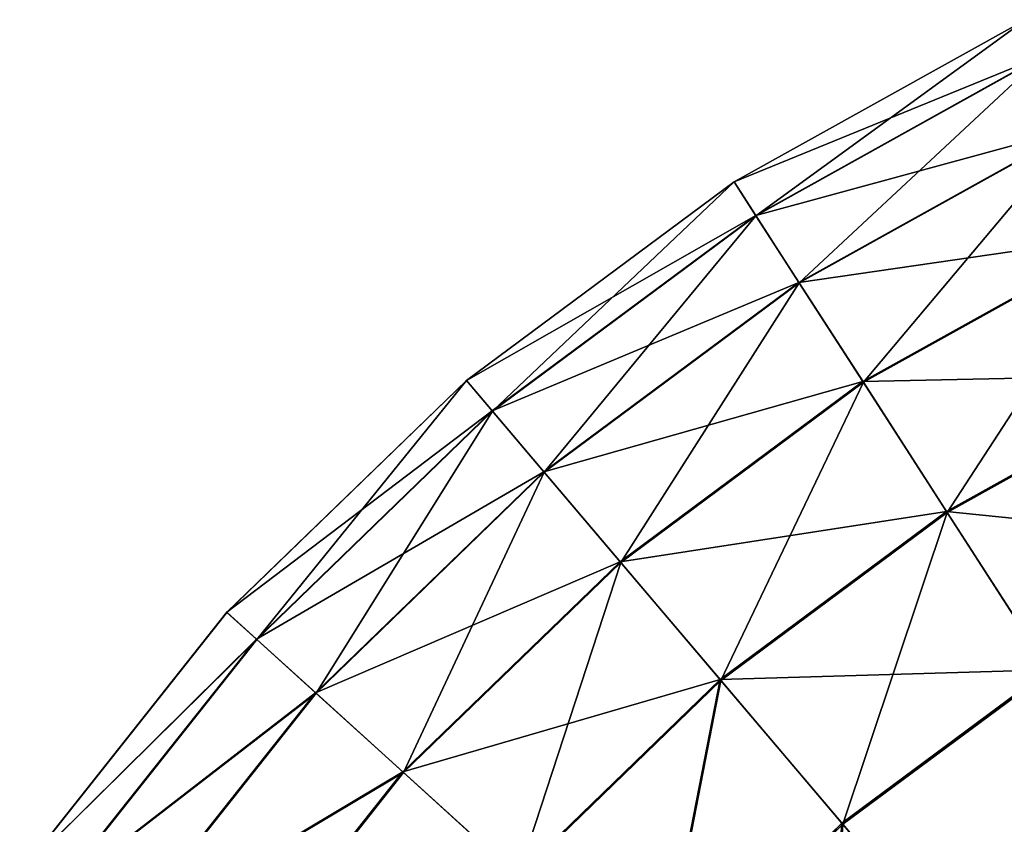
# Model space of a CAD drawing. Extents: x 4.4 to 100, y 4.4 to 100.
# Tile 37 of 85: x 12.9 to 31.4, y 80.4 to 95.5. Entities that reach past the tile are written whole.
import ezdxf

# ---------------------------------------------------------------- set-up
doc = ezdxf.new("R2010")
doc.units = 0
doc.header["$LTSCALE"] = 25.4
doc.layers.get('0').update_dxf_attribs({"color": 13, "linetype": 'CONTINUOUS'})

# ---------------------------------------------------------------- blocks, each defined once
blk = doc.blocks.new('BATON-M-7852_STL_1')
at = {"color": 7}
for p, q in [((31.764, 95.499, 44.966), (26.292, 92.458, 44.966)), ((31.764, 95.499, 44.966), (26.292, 92.458, 44.966)), ((31.765, 95.497, 50.99), (26.293, 92.456, 50.99)), ((31.765, 95.497, 50.99), (26.293, 92.456, 50.99)), ((32.086, 94.819, 38.989), (26.7, 91.825, 38.989)), ((32.086, 94.819, 38.989), (26.7, 91.825, 38.989)), ((32.089, 94.812, 56.966), (26.704, 91.819, 56.966)), ((32.089, 94.812, 56.966), (26.704, 91.819, 56.966)), ((32.726, 93.466, 33.153), (27.51, 90.568, 33.153)), ((32.726, 93.466, 33.153), (27.51, 90.568, 33.153)), ((32.731, 93.455, 62.801), (27.517, 90.557, 62.801)), ((32.731, 93.455, 62.801), (27.517, 90.557, 62.801)), ((26.292, 92.458, 44.966), (21.263, 88.728, 44.966)), ((26.292, 92.458, 44.966), (21.263, 88.728, 44.966)), ((26.293, 92.456, 50.99), (21.265, 88.726, 50.99)), ((26.293, 92.456, 50.99), (21.265, 88.726, 50.99)), ((26.292, 92.458, 44.966), (26.293, 92.456, 50.99)), ((26.292, 92.458, 44.966), (26.293, 92.456, 50.99)), ((26.7, 91.825, 38.989), (26.292, 92.458, 44.966)), ((26.7, 91.825, 38.989), (26.292, 92.458, 44.966)), ((26.293, 92.456, 50.99), (26.704, 91.819, 56.966)), ((26.293, 92.456, 50.99), (26.704, 91.819, 56.966)), ((26.7, 91.825, 38.989), (21.75, 88.154, 38.989)), ((26.7, 91.825, 38.989), (21.75, 88.154, 38.989)), ((26.704, 91.819, 56.966), (21.755, 88.148, 56.966)), ((26.704, 91.819, 56.966), (21.755, 88.148, 56.966)), ((27.51, 90.568, 33.153), (26.7, 91.825, 38.989)), ((27.51, 90.568, 33.153), (26.7, 91.825, 38.989)), ((26.704, 91.819, 56.966), (27.517, 90.557, 62.801)), ((26.704, 91.819, 56.966), (27.517, 90.557, 62.801)), ((33.673, 91.463, 27.551), (28.711, 88.705, 27.551)), ((33.673, 91.463, 27.551), (28.711, 88.705, 27.551)), ((33.681, 91.448, 68.401), (28.721, 88.691, 68.401)), ((33.681, 91.448, 68.401), (28.721, 88.691, 68.401)), ((27.51, 90.568, 33.153), (22.718, 87.013, 33.153)), ((27.51, 90.568, 33.153), (22.718, 87.013, 33.153)), ((27.517, 90.557, 62.801), (22.726, 87.004, 62.801)), ((27.517, 90.557, 62.801), (22.726, 87.004, 62.801)), ((28.711, 88.705, 27.551), (27.51, 90.568, 33.153)), ((28.711, 88.705, 27.551), (27.51, 90.568, 33.153)), ((27.517, 90.557, 62.801), (28.721, 88.691, 68.401)), ((27.517, 90.557, 62.801), (28.721, 88.691, 68.401)), ((34.914, 88.841, 22.272), (30.283, 86.268, 22.272)), ((34.914, 88.841, 22.272), (30.283, 86.268, 22.272)), ((34.923, 88.822, 73.678), (30.295, 86.25, 73.678)), ((34.923, 88.822, 73.678), (30.295, 86.25, 73.678)), ((21.263, 88.728, 44.966), (16.764, 84.373, 44.966)), ((21.263, 88.728, 44.966), (16.764, 84.373, 44.966)), ((21.265, 88.726, 50.99), (16.766, 84.372, 50.99)), ((21.265, 88.726, 50.99), (16.766, 84.372, 50.99)), ((21.263, 88.728, 44.966), (21.265, 88.726, 50.99)), ((21.263, 88.728, 44.966), (21.265, 88.726, 50.99)), ((21.75, 88.154, 38.989), (21.263, 88.728, 44.966)), ((21.75, 88.154, 38.989), (21.263, 88.728, 44.966)), ((21.265, 88.726, 50.99), (21.755, 88.148, 56.966)), ((21.265, 88.726, 50.99), (21.755, 88.148, 56.966)), ((28.711, 88.705, 27.551), (24.152, 85.323, 27.551)), ((28.711, 88.705, 27.551), (24.152, 85.323, 27.551)), ((28.721, 88.691, 68.401), (24.163, 85.31, 68.401)), ((28.721, 88.691, 68.401), (24.163, 85.31, 68.401)), ((30.283, 86.268, 22.272), (28.711, 88.705, 27.551)), ((30.283, 86.268, 22.272), (28.711, 88.705, 27.551)), ((28.721, 88.691, 68.401), (30.295, 86.25, 73.678)), ((28.721, 88.691, 68.401), (30.295, 86.25, 73.678)), ((21.75, 88.154, 38.989), (17.322, 83.868, 38.989)), ((21.75, 88.154, 38.989), (17.322, 83.868, 38.989)), ((21.755, 88.148, 56.966), (17.328, 83.863, 56.966)), ((21.755, 88.148, 56.966), (17.328, 83.863, 56.966)), ((22.718, 87.013, 33.153), (21.75, 88.154, 38.989)), ((22.718, 87.013, 33.153), (21.75, 88.154, 38.989)), ((21.755, 88.148, 56.966), (22.726, 87.004, 62.801)), ((21.755, 88.148, 56.966), (22.726, 87.004, 62.801)), ((22.718, 87.013, 33.153), (18.431, 82.863, 33.153)), ((22.718, 87.013, 33.153), (18.431, 82.863, 33.153)), ((22.726, 87.004, 62.801), (18.44, 82.855, 62.801)), ((22.726, 87.004, 62.801), (18.44, 82.855, 62.801)), ((24.152, 85.323, 27.551), (22.718, 87.013, 33.153)), ((24.152, 85.323, 27.551), (22.718, 87.013, 33.153)), ((22.726, 87.004, 62.801), (24.163, 85.31, 68.401)), ((22.726, 87.004, 62.801), (24.163, 85.31, 68.401)), ((30.283, 86.268, 22.272), (26.029, 83.112, 22.272)), ((30.283, 86.268, 22.272), (26.029, 83.112, 22.272)), ((30.295, 86.25, 73.678), (26.042, 83.095, 73.678)), ((30.295, 86.25, 73.678), (26.042, 83.095, 73.678)), ((32.202, 83.293, 17.397), (30.283, 86.268, 22.272)), ((32.202, 83.293, 17.397), (30.283, 86.268, 22.272)), ((30.295, 86.25, 73.678), (32.215, 83.271, 78.55)), ((30.295, 86.25, 73.678), (32.215, 83.271, 78.55)), ((24.152, 85.323, 27.551), (20.073, 81.375, 27.551)), ((24.152, 85.323, 27.551), (20.073, 81.375, 27.551)), ((24.163, 85.31, 68.401), (20.085, 81.364, 68.401)), ((24.163, 85.31, 68.401), (20.085, 81.364, 68.401)), ((26.029, 83.112, 22.272), (24.152, 85.323, 27.551)), ((26.029, 83.112, 22.272), (24.152, 85.323, 27.551)), ((24.163, 85.31, 68.401), (26.042, 83.095, 73.678)), ((24.163, 85.31, 68.401), (26.042, 83.095, 73.678)), ((16.764, 84.373, 44.966), (12.872, 79.469, 44.966)), ((16.764, 84.373, 44.966), (12.872, 79.469, 44.966)), ((16.766, 84.372, 50.99), (12.874, 79.467, 50.99)), ((16.766, 84.372, 50.99), (12.874, 79.467, 50.99)), ((16.764, 84.373, 44.966), (16.766, 84.372, 50.99)), ((16.764, 84.373, 44.966), (16.766, 84.372, 50.99)), ((17.322, 83.868, 38.989), (16.764, 84.373, 44.966)), ((17.322, 83.868, 38.989), (16.764, 84.373, 44.966)), ((16.766, 84.372, 50.99), (17.328, 83.863, 56.966)), ((16.766, 84.372, 50.99), (17.328, 83.863, 56.966)), ((17.322, 83.868, 38.989), (13.491, 79.041, 38.989)), ((17.322, 83.868, 38.989), (13.491, 79.041, 38.989)), ((17.328, 83.863, 56.966), (13.498, 79.036, 56.966)), ((17.328, 83.863, 56.966), (13.498, 79.036, 56.966)), ((18.431, 82.863, 33.153), (17.322, 83.868, 38.989)), ((18.431, 82.863, 33.153), (17.322, 83.868, 38.989)), ((17.328, 83.863, 56.966), (18.44, 82.855, 62.801)), ((17.328, 83.863, 56.966), (18.44, 82.855, 62.801)), ((32.202, 83.293, 17.397), (28.319, 80.413, 17.397)), ((32.202, 83.293, 17.397), (28.319, 80.413, 17.397)), ((32.215, 83.271, 78.55), (28.335, 80.393, 78.55)), ((32.215, 83.271, 78.55), (28.335, 80.393, 78.55)), ((26.029, 83.112, 22.272), (22.222, 79.427, 22.272)), ((26.029, 83.112, 22.272), (22.222, 79.427, 22.272)), ((26.042, 83.095, 73.678), (22.238, 79.413, 73.678)), ((26.042, 83.095, 73.678), (22.238, 79.413, 73.678)), ((28.319, 80.413, 17.397), (26.029, 83.112, 22.272)), ((28.319, 80.413, 17.397), (26.029, 83.112, 22.272)), ((26.042, 83.095, 73.678), (28.335, 80.393, 78.55)), ((26.042, 83.095, 73.678), (28.335, 80.393, 78.55)), ((18.431, 82.863, 33.153), (14.722, 78.189, 33.153)), ((18.431, 82.863, 33.153), (14.722, 78.189, 33.153)), ((18.44, 82.855, 62.801), (14.732, 78.182, 62.801)), ((18.44, 82.855, 62.801), (14.732, 78.182, 62.801)), ((20.073, 81.375, 27.551), (18.431, 82.863, 33.153)), ((20.073, 81.375, 27.551), (18.431, 82.863, 33.153)), ((18.44, 82.855, 62.801), (20.085, 81.364, 68.401)), ((18.44, 82.855, 62.801), (20.085, 81.364, 68.401)), ((20.073, 81.375, 27.551), (16.544, 76.928, 27.551)), ((20.073, 81.375, 27.551), (16.544, 76.928, 27.551)), ((20.085, 81.364, 68.401), (16.558, 76.919, 68.401)), ((20.085, 81.364, 68.401), (16.558, 76.919, 68.401)), ((22.222, 79.427, 22.272), (20.073, 81.375, 27.551)), ((22.222, 79.427, 22.272), (20.073, 81.375, 27.551)), ((20.085, 81.364, 68.401), (22.238, 79.413, 73.678)), ((20.085, 81.364, 68.401), (22.238, 79.413, 73.678)), ((28.319, 80.413, 17.397), (24.845, 77.05, 17.397)), ((28.319, 80.413, 17.397), (24.845, 77.05, 17.397)), ((28.335, 80.393, 78.55), (24.864, 77.033, 78.55)), ((28.335, 80.393, 78.55), (24.864, 77.033, 78.55)), ((30.986, 77.269, 13.005), (28.319, 80.413, 17.397)), ((30.986, 77.269, 13.005), (28.319, 80.413, 17.397)), ((28.335, 80.393, 78.55), (31.005, 77.247, 82.939)), ((28.335, 80.393, 78.55), (31.005, 77.247, 82.939))]:
    blk.add_line(p, q, dxfattribs=at)
mesh = blk.add_polyface(dxfattribs=at)
corners = [(26.293, 92.456, 50.99), (31.764, 95.499, 44.966), (26.292, 92.458, 44.966), (31.765, 95.497, 50.99)]
mesh.append_faces([[corners[k] for k in face] for face in [(0, 1, 2), (1, 0, 3)]], dxfattribs={"vtx0": -1, "color": 7})
mesh = blk.add_polyface(dxfattribs=at)
corners = [(26.292, 92.458, 44.966), (32.086, 94.819, 38.989), (26.7, 91.825, 38.989), (31.764, 95.499, 44.966)]
mesh.append_faces([[corners[k] for k in face] for face in [(0, 1, 2), (1, 0, 3)]], dxfattribs={"vtx0": -1, "color": 7})
mesh = blk.add_polyface(dxfattribs=at)
corners = [(26.704, 91.819, 56.966), (31.765, 95.497, 50.99), (26.293, 92.456, 50.99), (32.089, 94.812, 56.966)]
mesh.append_faces([[corners[k] for k in face] for face in [(0, 1, 2), (1, 0, 3)]], dxfattribs={"vtx0": -1, "color": 7})
mesh = blk.add_polyface(dxfattribs=at)
corners = [(26.7, 91.825, 38.989), (32.726, 93.466, 33.153), (27.51, 90.568, 33.153), (32.086, 94.819, 38.989)]
mesh.append_faces([[corners[k] for k in face] for face in [(0, 1, 2), (1, 0, 3)]], dxfattribs={"vtx0": -1, "color": 7})
mesh = blk.add_polyface(dxfattribs=at)
corners = [(27.517, 90.557, 62.801), (32.089, 94.812, 56.966), (26.704, 91.819, 56.966), (32.731, 93.455, 62.801)]
mesh.append_faces([[corners[k] for k in face] for face in [(0, 1, 2), (1, 0, 3)]], dxfattribs={"vtx0": -1, "color": 7})
mesh = blk.add_polyface(dxfattribs=at)
corners = [(27.51, 90.568, 33.153), (33.673, 91.463, 27.551), (28.711, 88.705, 27.551), (32.726, 93.466, 33.153)]
mesh.append_faces([[corners[k] for k in face] for face in [(0, 1, 2), (1, 0, 3)]], dxfattribs={"vtx0": -1, "color": 7})
mesh = blk.add_polyface(dxfattribs=at)
corners = [(28.721, 88.691, 68.401), (32.731, 93.455, 62.801), (27.517, 90.557, 62.801), (33.681, 91.448, 68.401)]
mesh.append_faces([[corners[k] for k in face] for face in [(0, 1, 2), (1, 0, 3)]], dxfattribs={"vtx0": -1, "color": 7})
mesh = blk.add_polyface(dxfattribs=at)
corners = [(21.265, 88.726, 50.99), (26.292, 92.458, 44.966), (21.263, 88.728, 44.966), (26.293, 92.456, 50.99)]
mesh.append_faces([[corners[k] for k in face] for face in [(0, 1, 2), (1, 0, 3)]], dxfattribs={"vtx0": -1, "color": 7})
mesh = blk.add_polyface(dxfattribs=at)
corners = [(21.263, 88.728, 44.966), (26.7, 91.825, 38.989), (21.75, 88.154, 38.989), (26.292, 92.458, 44.966)]
mesh.append_faces([[corners[k] for k in face] for face in [(0, 1, 2), (1, 0, 3)]], dxfattribs={"vtx0": -1, "color": 7})
mesh = blk.add_polyface(dxfattribs=at)
corners = [(21.755, 88.148, 56.966), (26.293, 92.456, 50.99), (21.265, 88.726, 50.99), (26.704, 91.819, 56.966)]
mesh.append_faces([[corners[k] for k in face] for face in [(0, 1, 2), (1, 0, 3)]], dxfattribs={"vtx0": -1, "color": 7})
mesh = blk.add_polyface(dxfattribs=at)
corners = [(21.75, 88.154, 38.989), (27.51, 90.568, 33.153), (22.718, 87.013, 33.153), (26.7, 91.825, 38.989)]
mesh.append_faces([[corners[k] for k in face] for face in [(0, 1, 2), (1, 0, 3)]], dxfattribs={"vtx0": -1, "color": 7})
mesh = blk.add_polyface(dxfattribs=at)
corners = [(22.726, 87.004, 62.801), (26.704, 91.819, 56.966), (21.755, 88.148, 56.966), (27.517, 90.557, 62.801)]
mesh.append_faces([[corners[k] for k in face] for face in [(0, 1, 2), (1, 0, 3)]], dxfattribs={"vtx0": -1, "color": 7})
mesh = blk.add_polyface(dxfattribs=at)
corners = [(28.711, 88.705, 27.551), (34.914, 88.841, 22.272), (30.283, 86.268, 22.272), (33.673, 91.463, 27.551)]
mesh.append_faces([[corners[k] for k in face] for face in [(0, 1, 2), (1, 0, 3)]], dxfattribs={"vtx0": -1, "color": 7})
mesh = blk.add_polyface(dxfattribs=at)
corners = [(30.295, 86.25, 73.678), (33.681, 91.448, 68.401), (28.721, 88.691, 68.401), (34.923, 88.822, 73.678)]
mesh.append_faces([[corners[k] for k in face] for face in [(0, 1, 2), (1, 0, 3)]], dxfattribs={"vtx0": -1, "color": 7})
mesh = blk.add_polyface(dxfattribs=at)
corners = [(22.718, 87.013, 33.153), (28.711, 88.705, 27.551), (24.152, 85.323, 27.551), (27.51, 90.568, 33.153)]
mesh.append_faces([[corners[k] for k in face] for face in [(0, 1, 2), (1, 0, 3)]], dxfattribs={"vtx0": -1, "color": 7})
mesh = blk.add_polyface(dxfattribs=at)
corners = [(24.163, 85.31, 68.401), (27.517, 90.557, 62.801), (22.726, 87.004, 62.801), (28.721, 88.691, 68.401)]
mesh.append_faces([[corners[k] for k in face] for face in [(0, 1, 2), (1, 0, 3)]], dxfattribs={"vtx0": -1, "color": 7})
mesh = blk.add_polyface(dxfattribs=at)
corners = [(30.283, 86.268, 22.272), (36.427, 85.641, 17.397), (32.202, 83.293, 17.397), (34.914, 88.841, 22.272)]
mesh.append_faces([[corners[k] for k in face] for face in [(0, 1, 2), (1, 0, 3)]], dxfattribs={"vtx0": -1, "color": 7})
mesh = blk.add_polyface(dxfattribs=at)
corners = [(32.215, 83.271, 78.55), (34.923, 88.822, 73.678), (30.295, 86.25, 73.678), (36.438, 85.618, 78.55)]
mesh.append_faces([[corners[k] for k in face] for face in [(0, 1, 2), (1, 0, 3)]], dxfattribs={"vtx0": -1, "color": 7})
mesh = blk.add_polyface(dxfattribs=at)
corners = [(16.766, 84.372, 50.99), (21.263, 88.728, 44.966), (16.764, 84.373, 44.966), (21.265, 88.726, 50.99)]
mesh.append_faces([[corners[k] for k in face] for face in [(0, 1, 2), (1, 0, 3)]], dxfattribs={"vtx0": -1, "color": 7})
mesh = blk.add_polyface(dxfattribs=at)
corners = [(16.764, 84.373, 44.966), (21.75, 88.154, 38.989), (17.322, 83.868, 38.989), (21.263, 88.728, 44.966)]
mesh.append_faces([[corners[k] for k in face] for face in [(0, 1, 2), (1, 0, 3)]], dxfattribs={"vtx0": -1, "color": 7})
mesh = blk.add_polyface(dxfattribs=at)
corners = [(17.328, 83.863, 56.966), (21.265, 88.726, 50.99), (16.766, 84.372, 50.99), (21.755, 88.148, 56.966)]
mesh.append_faces([[corners[k] for k in face] for face in [(0, 1, 2), (1, 0, 3)]], dxfattribs={"vtx0": -1, "color": 7})
mesh = blk.add_polyface(dxfattribs=at)
corners = [(24.152, 85.323, 27.551), (30.283, 86.268, 22.272), (26.029, 83.112, 22.272), (28.711, 88.705, 27.551)]
mesh.append_faces([[corners[k] for k in face] for face in [(0, 1, 2), (1, 0, 3)]], dxfattribs={"vtx0": -1, "color": 7})
mesh = blk.add_polyface(dxfattribs=at)
corners = [(26.042, 83.095, 73.678), (28.721, 88.691, 68.401), (24.163, 85.31, 68.401), (30.295, 86.25, 73.678)]
mesh.append_faces([[corners[k] for k in face] for face in [(0, 1, 2), (1, 0, 3)]], dxfattribs={"vtx0": -1, "color": 7})
mesh = blk.add_polyface(dxfattribs=at)
corners = [(17.322, 83.868, 38.989), (22.718, 87.013, 33.153), (18.431, 82.863, 33.153), (21.75, 88.154, 38.989)]
mesh.append_faces([[corners[k] for k in face] for face in [(0, 1, 2), (1, 0, 3)]], dxfattribs={"vtx0": -1, "color": 7})
mesh = blk.add_polyface(dxfattribs=at)
corners = [(18.44, 82.855, 62.801), (21.755, 88.148, 56.966), (17.328, 83.863, 56.966), (22.726, 87.004, 62.801)]
mesh.append_faces([[corners[k] for k in face] for face in [(0, 1, 2), (1, 0, 3)]], dxfattribs={"vtx0": -1, "color": 7})
mesh = blk.add_polyface(dxfattribs=at)
corners = [(18.431, 82.863, 33.153), (24.152, 85.323, 27.551), (20.073, 81.375, 27.551), (22.718, 87.013, 33.153)]
mesh.append_faces([[corners[k] for k in face] for face in [(0, 1, 2), (1, 0, 3)]], dxfattribs={"vtx0": -1, "color": 7})
mesh = blk.add_polyface(dxfattribs=at)
corners = [(20.085, 81.364, 68.401), (22.726, 87.004, 62.801), (18.44, 82.855, 62.801), (24.163, 85.31, 68.401)]
mesh.append_faces([[corners[k] for k in face] for face in [(0, 1, 2), (1, 0, 3)]], dxfattribs={"vtx0": -1, "color": 7})
mesh = blk.add_polyface(dxfattribs=at)
corners = [(26.029, 83.112, 22.272), (32.202, 83.293, 17.397), (28.319, 80.413, 17.397), (30.283, 86.268, 22.272)]
mesh.append_faces([[corners[k] for k in face] for face in [(0, 1, 2), (1, 0, 3)]], dxfattribs={"vtx0": -1, "color": 7})
mesh = blk.add_polyface(dxfattribs=at)
corners = [(28.335, 80.393, 78.55), (30.295, 86.25, 73.678), (26.042, 83.095, 73.678), (32.215, 83.271, 78.55)]
mesh.append_faces([[corners[k] for k in face] for face in [(0, 1, 2), (1, 0, 3)]], dxfattribs={"vtx0": -1, "color": 7})
mesh = blk.add_polyface(dxfattribs=at)
corners = [(20.073, 81.375, 27.551), (26.029, 83.112, 22.272), (22.222, 79.427, 22.272), (24.152, 85.323, 27.551)]
mesh.append_faces([[corners[k] for k in face] for face in [(0, 1, 2), (1, 0, 3)]], dxfattribs={"vtx0": -1, "color": 7})
mesh = blk.add_polyface(dxfattribs=at)
corners = [(22.238, 79.413, 73.678), (24.163, 85.31, 68.401), (20.085, 81.364, 68.401), (26.042, 83.095, 73.678)]
mesh.append_faces([[corners[k] for k in face] for face in [(0, 1, 2), (1, 0, 3)]], dxfattribs={"vtx0": -1, "color": 7})
mesh = blk.add_polyface(dxfattribs=at)
corners = [(16.766, 84.372, 50.99), (12.872, 79.469, 44.966), (12.874, 79.467, 50.99), (16.764, 84.373, 44.966)]
mesh.append_faces([[corners[k] for k in face] for face in [(0, 1, 2), (1, 0, 3)]], dxfattribs={"vtx0": -1, "color": 7})
mesh = blk.add_polyface(dxfattribs=at)
corners = [(12.872, 79.469, 44.966), (17.322, 83.868, 38.989), (13.491, 79.041, 38.989), (16.764, 84.373, 44.966)]
mesh.append_faces([[corners[k] for k in face] for face in [(0, 1, 2), (1, 0, 3)]], dxfattribs={"vtx0": -1, "color": 7})
mesh = blk.add_polyface(dxfattribs=at)
corners = [(17.328, 83.863, 56.966), (12.874, 79.467, 50.99), (13.498, 79.036, 56.966), (16.766, 84.372, 50.99)]
mesh.append_faces([[corners[k] for k in face] for face in [(0, 1, 2), (1, 0, 3)]], dxfattribs={"vtx0": -1, "color": 7})
mesh = blk.add_polyface(dxfattribs=at)
corners = [(13.491, 79.041, 38.989), (18.431, 82.863, 33.153), (14.722, 78.189, 33.153), (17.322, 83.868, 38.989)]
mesh.append_faces([[corners[k] for k in face] for face in [(0, 1, 2), (1, 0, 3)]], dxfattribs={"vtx0": -1, "color": 7})
mesh = blk.add_polyface(dxfattribs=at)
corners = [(18.44, 82.855, 62.801), (13.498, 79.036, 56.966), (14.732, 78.182, 62.801), (17.328, 83.863, 56.966)]
mesh.append_faces([[corners[k] for k in face] for face in [(0, 1, 2), (1, 0, 3)]], dxfattribs={"vtx0": -1, "color": 7})
mesh = blk.add_polyface(dxfattribs=at)
corners = [(32.202, 83.293, 17.397), (30.986, 77.269, 13.005), (28.319, 80.413, 17.397), (34.436, 79.828, 13.005)]
mesh.append_faces([[corners[k] for k in face] for face in [(0, 1, 2), (1, 0, 3)]], dxfattribs={"vtx0": -1, "color": 7})
mesh = blk.add_polyface(dxfattribs=at)
corners = [(31.005, 77.247, 82.939), (32.215, 83.271, 78.55), (28.335, 80.393, 78.55), (34.452, 79.803, 82.939)]
mesh.append_faces([[corners[k] for k in face] for face in [(0, 1, 2), (1, 0, 3)]], dxfattribs={"vtx0": -1, "color": 7})
mesh = blk.add_polyface(dxfattribs=at)
corners = [(26.029, 83.112, 22.272), (24.845, 77.05, 17.397), (22.222, 79.427, 22.272), (28.319, 80.413, 17.397)]
mesh.append_faces([[corners[k] for k in face] for face in [(0, 1, 2), (1, 0, 3)]], dxfattribs={"vtx0": -1, "color": 7})
mesh = blk.add_polyface(dxfattribs=at)
corners = [(24.864, 77.033, 78.55), (26.042, 83.095, 73.678), (22.238, 79.413, 73.678), (28.335, 80.393, 78.55)]
mesh.append_faces([[corners[k] for k in face] for face in [(0, 1, 2), (1, 0, 3)]], dxfattribs={"vtx0": -1, "color": 7})
mesh = blk.add_polyface(dxfattribs=at)
corners = [(14.722, 78.189, 33.153), (20.073, 81.375, 27.551), (16.544, 76.928, 27.551), (18.431, 82.863, 33.153)]
mesh.append_faces([[corners[k] for k in face] for face in [(0, 1, 2), (1, 0, 3)]], dxfattribs={"vtx0": -1, "color": 7})
mesh = blk.add_polyface(dxfattribs=at)
corners = [(20.085, 81.364, 68.401), (14.732, 78.182, 62.801), (16.558, 76.919, 68.401), (18.44, 82.855, 62.801)]
mesh.append_faces([[corners[k] for k in face] for face in [(0, 1, 2), (1, 0, 3)]], dxfattribs={"vtx0": -1, "color": 7})
mesh = blk.add_polyface(dxfattribs=at)
corners = [(16.544, 76.928, 27.551), (22.222, 79.427, 22.272), (18.929, 75.278, 22.272), (20.073, 81.375, 27.551)]
mesh.append_faces([[corners[k] for k in face] for face in [(0, 1, 2), (1, 0, 3)]], dxfattribs={"vtx0": -1, "color": 7})
mesh = blk.add_polyface(dxfattribs=at)
corners = [(22.238, 79.413, 73.678), (16.558, 76.919, 68.401), (18.947, 75.265, 73.678), (20.085, 81.364, 68.401)]
mesh.append_faces([[corners[k] for k in face] for face in [(0, 1, 2), (1, 0, 3)]], dxfattribs={"vtx0": -1, "color": 7})
mesh = blk.add_polyface(dxfattribs=at)
corners = [(28.319, 80.413, 17.397), (27.9, 74.282, 13.005), (24.845, 77.05, 17.397), (30.986, 77.269, 13.005)]
mesh.append_faces([[corners[k] for k in face] for face in [(0, 1, 2), (1, 0, 3)]], dxfattribs={"vtx0": -1, "color": 7})
mesh = blk.add_polyface(dxfattribs=at)
corners = [(27.922, 74.262, 82.939), (28.335, 80.393, 78.55), (24.864, 77.033, 78.55), (31.005, 77.247, 82.939)]
mesh.append_faces([[corners[k] for k in face] for face in [(0, 1, 2), (1, 0, 3)]], dxfattribs={"vtx0": -1, "color": 7})

msp = doc.modelspace()

# ---------------------------------------------------------------- block references
at = {"color": 0}
msp.add_blockref('BATON-M-7852_STL_1', (0, 0), dxfattribs=at)

doc.saveas('drawing.dxf')
